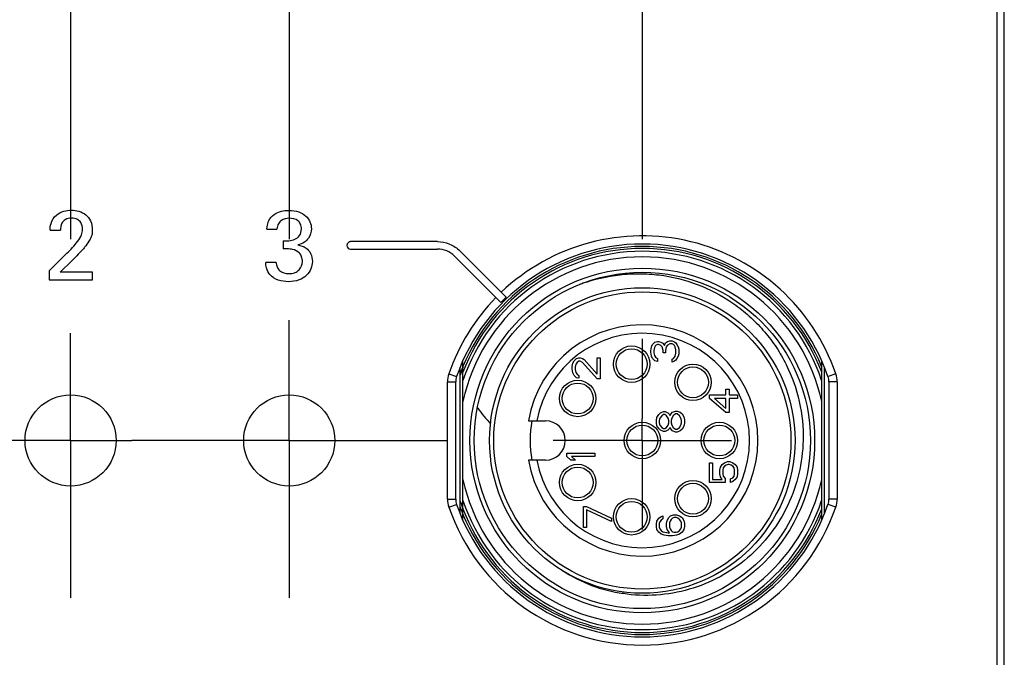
# Model space of a CAD drawing. Header units: inches. Extents: x 0 to 34, y 0 to 22.
# Tile 6 of 103: x 11.3 to 12.7, y 9.8 to 10.7. Entities that reach past the tile are written whole.
import ezdxf

# ---------------------------------------------------------------- set-up
doc = ezdxf.new("R2010")
doc.units = ezdxf.units.IN
doc.header["$LTSCALE"] = 1.87
doc.header["$MEASUREMENT"] = 0
doc.linetypes.add('CENTER', pattern=[0.6, 0.375, -0.075, 0.075, -0.075])
doc.layers.get('0').update_dxf_attribs({"linetype": 'CONTINUOUS'})
doc.layers.add('02___PRT_ALL_AXES', color=7, linetype='CONTINUOUS')
doc.layers.add('DEFAULT_1', color=7, linetype='CENTER')

msp = doc.modelspace()

# ---------------------------------------------------------------- linework, layer by layer
at = {"color": 7, "linetype": 'CONTINUOUS'}
for p, q in [((12.6728, 11.3839), (12.6728, 9.756)), ((12.6832, 9.756), (12.6832, 11.3839)), ((11.6473, 10.3747), (11.6613, 10.3747)), ((11.3427, 10.3731), (11.3573, 10.3731)), ((11.6701, 10.3581), (11.6701, 10.3468)), ((11.8869, 10.357), (11.765, 10.357)), ((11.765, 10.3465), (11.8869, 10.3465)), ((11.3664, 10.3406), (11.3413, 10.3159)), ((11.911, 10.3365), (11.9759, 10.2717)), ((11.9833, 10.279), (11.9184, 10.3439)), ((11.3567, 10.3142), (11.3735, 10.3302)), ((11.6605, 10.3278), (11.6458, 10.3278)), ((11.3413, 10.3159), (11.3413, 10.3033)), ((11.4024, 10.3142), (11.3567, 10.3142)), ((11.4024, 10.3033), (11.4024, 10.3142)), ((11.3413, 10.3033), (11.4024, 10.3033)), ((12.1866, 10.2035), (12.1874, 10.2092)), ((12.1874, 10.2092), (12.1891, 10.2125)), ((12.1891, 10.2125), (12.1924, 10.2158)), ((12.1916, 10.2084), (12.1907, 10.2043)), ((12.1933, 10.2109), (12.1916, 10.2084)), ((12.1924, 10.2158), (12.1958, 10.2166)), ((12.1958, 10.2125), (12.1933, 10.2109)), ((12.1958, 10.2166), (12.1975, 10.2166)), ((12.1975, 10.2125), (12.1958, 10.2125)), ((12.1975, 10.2166), (12.2008, 10.2158)), ((12.2008, 10.2109), (12.1975, 10.2125)), ((12.2008, 10.2158), (12.2033, 10.2142)), ((12.2025, 10.2092), (12.2008, 10.2109)), ((12.2042, 10.2043), (12.2025, 10.2092)), ((12.2033, 10.2142), (12.2058, 10.2109)), ((12.2058, 10.2109), (12.2075, 10.215)), ((12.2075, 10.215), (12.21, 10.2166)), ((12.2083, 10.2092), (12.2075, 10.2043)), ((12.21, 10.2117), (12.2083, 10.2092)), ((12.21, 10.2166), (12.2134, 10.2175)), ((12.2134, 10.2133), (12.21, 10.2117)), ((12.2134, 10.2175), (12.2167, 10.2175)), ((12.2167, 10.2133), (12.2134, 10.2133)), ((12.2167, 10.2175), (12.2192, 10.2166)), ((12.2184, 10.2125), (12.2167, 10.2133)), ((12.2201, 10.2109), (12.2184, 10.2125)), ((12.2192, 10.2166), (12.2217, 10.215)), ((12.2209, 10.2092), (12.2201, 10.2109)), ((12.2217, 10.2051), (12.2209, 10.2092)), ((12.2217, 10.215), (12.2234, 10.2125)), ((12.2234, 10.2125), (12.2251, 10.2092)), ((12.2251, 10.2092), (12.2259, 10.206)), ((12.0822, 10.193), (12.0855, 10.1938)), ((12.0855, 10.1938), (12.0872, 10.1938)), ((12.0872, 10.1938), (12.0906, 10.193)), ((12.1115, 10.1938), (12.1157, 10.1938)), ((12.1115, 10.1709), (12.1115, 10.1938)), ((12.1157, 10.1938), (12.1157, 10.1643)), ((12.1866, 10.2019), (12.1866, 10.2035)), ((12.1874, 10.1961), (12.1866, 10.2019)), ((12.1891, 10.1928), (12.1874, 10.1961)), ((12.1907, 10.2043), (12.1907, 10.201)), ((12.1907, 10.201), (12.1916, 10.1969)), ((12.1916, 10.1969), (12.1933, 10.1945)), ((12.1933, 10.1945), (12.1958, 10.1928)), ((12.2042, 10.201), (12.2042, 10.2043)), ((12.2075, 10.201), (12.2042, 10.201)), ((12.2075, 10.2043), (12.2075, 10.201)), ((12.2184, 10.1928), (12.2201, 10.1945)), ((12.2201, 10.1945), (12.2209, 10.1961)), ((12.2209, 10.1961), (12.2217, 10.2002)), ((12.2217, 10.2002), (12.2217, 10.2051)), ((12.2251, 10.1961), (12.2234, 10.1928)), ((12.2259, 10.1994), (12.2251, 10.1961)), ((12.2259, 10.206), (12.2259, 10.1994)), ((11.9188, 9.9749), (11.9188, 10.1805)), ((11.9225, 10.1807), (11.9223, 10.1803)), ((11.9228, 9.9656), (11.9228, 10.1898)), ((12.0763, 10.1815), (12.0772, 10.1864)), ((12.0763, 10.1782), (12.0763, 10.1815)), ((12.0772, 10.1864), (12.0788, 10.1897)), ((12.0788, 10.1897), (12.0822, 10.193)), ((12.0814, 10.1848), (12.0805, 10.1807)), ((12.0805, 10.1807), (12.0805, 10.1774)), ((12.083, 10.1873), (12.0814, 10.1848)), ((12.0855, 10.1889), (12.083, 10.1873)), ((12.0872, 10.1889), (12.0855, 10.1889)), ((12.0906, 10.1873), (12.0872, 10.1889)), ((12.0906, 10.193), (12.0931, 10.1914)), ((12.1115, 10.1643), (12.0906, 10.1873)), ((12.0931, 10.1914), (12.1115, 10.1709)), ((12.1924, 10.1896), (12.1891, 10.1928)), ((12.1958, 10.1887), (12.1924, 10.1896)), ((12.1958, 10.1928), (12.1958, 10.1887)), ((12.2167, 10.192), (12.2184, 10.1928)), ((12.2167, 10.1879), (12.2167, 10.192)), ((12.2192, 10.1887), (12.2167, 10.1879)), ((12.2217, 10.1904), (12.2192, 10.1887)), ((12.2234, 10.1928), (12.2217, 10.1904)), ((12.4267, 9.9656), (12.4267, 10.1898)), ((12.4307, 9.9749), (12.4307, 10.1805)), ((11.903, 10.1714), (11.9139, 10.1676)), ((12.0772, 10.1725), (12.0763, 10.1782)), ((12.0788, 10.1692), (12.0772, 10.1725)), ((12.0822, 10.1659), (12.0788, 10.1692)), ((12.0805, 10.1774), (12.0814, 10.1733)), ((12.0814, 10.1733), (12.083, 10.1709)), ((12.083, 10.1709), (12.0855, 10.1692)), ((12.0855, 10.1692), (12.0855, 10.1651)), ((12.4465, 10.1714), (12.4356, 10.1676)), ((11.9011, 10.1599), (11.9126, 10.1599)), ((11.9011, 9.9955), (11.9011, 10.1599)), ((11.9126, 9.9955), (11.9126, 10.1599)), ((12.0855, 10.1651), (12.0822, 10.1659)), ((12.1157, 10.1643), (12.1115, 10.1643)), ((12.4484, 10.1599), (12.4369, 10.1599)), ((12.4369, 10.1599), (12.4369, 9.9955)), ((12.4484, 10.1599), (12.4484, 9.9955)), ((12.2692, 10.1417), (12.2919, 10.1417)), ((12.2692, 10.1367), (12.2692, 10.1417)), ((12.2919, 10.1499), (12.2969, 10.1499)), ((12.2919, 10.1417), (12.2919, 10.1499)), ((12.2969, 10.1499), (12.2969, 10.1417)), ((12.2969, 10.1417), (12.3086, 10.1417)), ((12.3086, 10.1417), (12.3086, 10.1367)), ((12.2919, 10.1171), (12.2692, 10.1367)), ((12.2919, 10.1367), (12.2759, 10.1367)), ((12.2759, 10.1367), (12.2919, 10.1228)), ((12.2919, 10.1228), (12.2919, 10.1367)), ((12.3086, 10.1367), (12.2969, 10.1367)), ((12.2969, 10.1367), (12.2969, 10.1171)), ((12.1953, 10.11), (12.1978, 10.1141)), ((12.1978, 10.1141), (12.2003, 10.1166)), ((12.202, 10.1125), (12.1995, 10.1092)), ((12.2003, 10.1166), (12.2045, 10.1182)), ((12.2045, 10.1141), (12.202, 10.1125)), ((12.2045, 10.1182), (12.207, 10.1182)), ((12.2062, 10.1141), (12.2045, 10.1141)), ((12.2087, 10.1125), (12.2062, 10.1141)), ((12.207, 10.1182), (12.2104, 10.1166)), ((12.2112, 10.1092), (12.2087, 10.1125)), ((12.2104, 10.1166), (12.2129, 10.1141)), ((12.2129, 10.1141), (12.2137, 10.1125)), ((12.2137, 10.1125), (12.2145, 10.1141)), ((12.2145, 10.1141), (12.2171, 10.1174)), ((12.2179, 10.1125), (12.2162, 10.1092)), ((12.2171, 10.1174), (12.2212, 10.119)), ((12.2212, 10.1149), (12.2179, 10.1125)), ((12.2212, 10.119), (12.2238, 10.119)), ((12.2238, 10.1149), (12.2212, 10.1149)), ((12.2238, 10.119), (12.2279, 10.1174)), ((12.2271, 10.1125), (12.2238, 10.1149)), ((12.2288, 10.1092), (12.2271, 10.1125)), ((12.2279, 10.1174), (12.2305, 10.1149)), ((12.2305, 10.1149), (12.233, 10.1108)), ((12.233, 10.1108), (12.2338, 10.1067)), ((12.2969, 10.1171), (12.2919, 10.1171)), ((12.0147, 10.1052), (12.0389, 10.1052)), ((12.1944, 10.1059), (12.1953, 10.11)), ((12.1944, 10.1026), (12.1944, 10.1059)), ((12.1953, 10.0985), (12.1944, 10.1026)), ((12.1978, 10.0944), (12.1953, 10.0985)), ((12.1995, 10.1092), (12.1986, 10.1059)), ((12.1986, 10.1059), (12.1986, 10.1026)), ((12.1986, 10.1026), (12.1995, 10.0993)), ((12.1995, 10.0993), (12.202, 10.0961)), ((12.2087, 10.0961), (12.2112, 10.0993)), ((12.212, 10.1059), (12.2112, 10.1092)), ((12.2112, 10.0993), (12.212, 10.1026)), ((12.212, 10.1026), (12.212, 10.1059)), ((12.2162, 10.1092), (12.2154, 10.1059)), ((12.2154, 10.1059), (12.2154, 10.1026)), ((12.2154, 10.1026), (12.2162, 10.0993)), ((12.2162, 10.0993), (12.2179, 10.0961)), ((12.2271, 10.0961), (12.2288, 10.0993)), ((12.2296, 10.1059), (12.2288, 10.1092)), ((12.2288, 10.0993), (12.2296, 10.1026)), ((12.2296, 10.1026), (12.2296, 10.1059)), ((12.233, 10.0977), (12.2305, 10.0936)), ((12.2338, 10.1018), (12.233, 10.0977)), ((12.2338, 10.1067), (12.2338, 10.1018)), ((12.2003, 10.092), (12.1978, 10.0944)), ((12.2045, 10.0903), (12.2003, 10.092)), ((12.202, 10.0961), (12.2045, 10.0944)), ((12.2045, 10.0944), (12.2062, 10.0944)), ((12.207, 10.0903), (12.2045, 10.0903)), ((12.2062, 10.0944), (12.2087, 10.0961)), ((12.2104, 10.092), (12.207, 10.0903)), ((12.2129, 10.0944), (12.2104, 10.092)), ((12.2137, 10.0961), (12.2129, 10.0944)), ((12.2145, 10.0944), (12.2137, 10.0961)), ((12.2171, 10.0911), (12.2145, 10.0944)), ((12.2212, 10.0895), (12.2171, 10.0911)), ((12.2179, 10.0961), (12.2212, 10.0936)), ((12.2212, 10.0936), (12.2238, 10.0936)), ((12.2238, 10.0895), (12.2212, 10.0895)), ((12.2238, 10.0936), (12.2271, 10.0961)), ((12.2279, 10.0911), (12.2238, 10.0895)), ((12.2305, 10.0936), (12.2279, 10.0911)), ((12.0685, 10.06), (12.1078, 10.06)), ((12.0685, 10.055), (12.0685, 10.06)), ((12.1078, 10.06), (12.1078, 10.055)), ((12.0389, 10.0501), (12.0147, 10.0501)), ((12.0743, 10.0501), (12.0685, 10.055)), ((12.081, 10.0501), (12.0743, 10.0501)), ((12.1078, 10.055), (12.0752, 10.055)), ((12.0752, 10.055), (12.081, 10.0501)), ((12.2692, 10.0465), (12.2734, 10.0465)), ((12.2692, 10.0186), (12.2692, 10.0465)), ((12.2734, 10.0465), (12.2734, 10.0227)), ((12.2843, 10.04), (12.2868, 10.0441)), ((12.2868, 10.0441), (12.2902, 10.0465)), ((12.2902, 10.0465), (12.2944, 10.0482)), ((12.2927, 10.0432), (12.2902, 10.0416)), ((12.2952, 10.0441), (12.2927, 10.0432)), ((12.2944, 10.0482), (12.2977, 10.0482)), ((12.2969, 10.0441), (12.2952, 10.0441)), ((12.2994, 10.0432), (12.2969, 10.0441)), ((12.2977, 10.0482), (12.3019, 10.0465)), ((12.3019, 10.0416), (12.2994, 10.0432)), ((12.3019, 10.0465), (12.3053, 10.0441)), ((12.3053, 10.0441), (12.3078, 10.04)), ((12.2835, 10.0359), (12.2843, 10.04)), ((12.2835, 10.0309), (12.2835, 10.0359)), ((12.2843, 10.0268), (12.2835, 10.0309)), ((12.2885, 10.0391), (12.2877, 10.0359)), ((12.2877, 10.0359), (12.2877, 10.0309)), ((12.2877, 10.0309), (12.2885, 10.0277)), ((12.2902, 10.0416), (12.2885, 10.0391)), ((12.3036, 10.0391), (12.3019, 10.0416)), ((12.3044, 10.0359), (12.3036, 10.0391)), ((12.3036, 10.0277), (12.3044, 10.0309)), ((12.3044, 10.0309), (12.3044, 10.0359)), ((12.3078, 10.04), (12.3086, 10.0359)), ((12.3086, 10.0309), (12.3078, 10.0268)), ((12.3086, 10.0359), (12.3086, 10.0309)), ((12.291, 10.0186), (12.2692, 10.0186)), ((12.2734, 10.0227), (12.2868, 10.0227)), ((12.2868, 10.0227), (12.2843, 10.0268)), ((12.2885, 10.0277), (12.291, 10.0244)), ((12.291, 10.0244), (12.291, 10.0186)), ((12.2986, 10.0236), (12.3019, 10.0252)), ((12.2986, 10.0186), (12.2986, 10.0236)), ((12.3019, 10.0203), (12.2986, 10.0186)), ((12.3019, 10.0252), (12.3036, 10.0277)), ((12.3053, 10.0227), (12.3019, 10.0203)), ((12.3078, 10.0268), (12.3053, 10.0227)), ((11.9011, 9.9955), (11.9126, 9.9955)), ((11.903, 9.984), (11.9139, 9.9878)), ((12.4465, 9.984), (12.4356, 9.9878)), ((12.4484, 9.9955), (12.4369, 9.9955)), ((11.92, 9.9808), (11.9202, 9.9804)), ((11.9213, 9.9855), (11.9215, 9.985)), ((12.0921, 9.9852), (12.0963, 9.9852)), ((12.0921, 9.9556), (12.0921, 9.9852)), ((12.0963, 9.9852), (12.1314, 9.9688)), ((12.1314, 9.9638), (12.0963, 9.9802)), ((12.0963, 9.9802), (12.0963, 9.9556)), ((12.2145, 9.9717), (12.2187, 9.9734)), ((12.2187, 9.9734), (12.2229, 9.9734)), ((12.2229, 9.9734), (12.2271, 9.9717)), ((12.1314, 9.9688), (12.1314, 9.9638)), ((12.1944, 9.9602), (12.1953, 9.9643)), ((12.1944, 9.957), (12.1944, 9.9602)), ((12.1953, 9.9643), (12.1978, 9.9684)), ((12.1978, 9.9684), (12.2011, 9.9709)), ((12.1995, 9.9635), (12.1986, 9.9611)), ((12.1986, 9.9611), (12.1986, 9.9561)), ((12.2011, 9.966), (12.1995, 9.9635)), ((12.2011, 9.9709), (12.2036, 9.9717)), ((12.2036, 9.9676), (12.2011, 9.966)), ((12.2036, 9.9717), (12.2036, 9.9676)), ((12.2087, 9.9611), (12.2095, 9.9652)), ((12.2087, 9.957), (12.2087, 9.9611)), ((12.2095, 9.9652), (12.212, 9.9693)), ((12.212, 9.9693), (12.2145, 9.9717)), ((12.2137, 9.9643), (12.2129, 9.9619)), ((12.2129, 9.9619), (12.2129, 9.9561)), ((12.2154, 9.9668), (12.2137, 9.9643)), ((12.2171, 9.9684), (12.2154, 9.9668)), ((12.2196, 9.9693), (12.2171, 9.9684)), ((12.2221, 9.9693), (12.2196, 9.9693)), ((12.2246, 9.9684), (12.2221, 9.9693)), ((12.2271, 9.9668), (12.2246, 9.9684)), ((12.2271, 9.9717), (12.2305, 9.9693)), ((12.2288, 9.9643), (12.2271, 9.9668)), ((12.2296, 9.9619), (12.2288, 9.9643)), ((12.2296, 9.9561), (12.2296, 9.9619)), ((12.2305, 9.9693), (12.233, 9.9652)), ((12.233, 9.9652), (12.2338, 9.9611)), ((12.2338, 9.9611), (12.2338, 9.957)), ((12.0963, 9.9556), (12.0921, 9.9556)), ((12.1953, 9.9529), (12.1944, 9.957)), ((12.1978, 9.9488), (12.1953, 9.9529)), ((12.2011, 9.9463), (12.1978, 9.9488)), ((12.1986, 9.9561), (12.1995, 9.9537)), ((12.1995, 9.9537), (12.2011, 9.9512)), ((12.2011, 9.9512), (12.2036, 9.9496)), ((12.2053, 9.9446), (12.2011, 9.9463)), ((12.2036, 9.9496), (12.2062, 9.9488)), ((12.2062, 9.9488), (12.2112, 9.9479)), ((12.2095, 9.9529), (12.2087, 9.957)), ((12.2129, 9.9479), (12.2095, 9.9529)), ((12.2112, 9.9479), (12.2129, 9.9479)), ((12.2129, 9.9561), (12.2137, 9.9537)), ((12.2137, 9.9537), (12.2154, 9.9512)), ((12.2154, 9.9512), (12.2171, 9.9496)), ((12.2171, 9.9496), (12.2196, 9.9488)), ((12.2196, 9.9488), (12.2221, 9.9488)), ((12.2221, 9.9488), (12.2246, 9.9496)), ((12.2271, 9.9463), (12.2229, 9.9446)), ((12.2246, 9.9496), (12.2271, 9.9512)), ((12.2271, 9.9512), (12.2288, 9.9537)), ((12.2305, 9.9488), (12.2271, 9.9463)), ((12.2288, 9.9537), (12.2296, 9.9561)), ((12.233, 9.9529), (12.2305, 9.9488)), ((12.2338, 9.957), (12.233, 9.9529)), ((12.2112, 9.9438), (12.2053, 9.9446)), ((12.2171, 9.9438), (12.2112, 9.9438)), ((12.2229, 9.9446), (12.2171, 9.9438)), ((12.1476, 9.8626), (12.1479, 9.8648))]:
    msp.add_line(p, q, dxfattribs=at)
for centre, radius in [((12.1747, 10.0777), 0.2421), ((12.1747, 10.0777), 0.2362), ((12.1747, 10.0777), 0.2146), ((12.1747, 10.0777), 0.2087), ((12.1597, 10.1849), 0.0256), ((12.1597, 10.1849), 0.0217), ((12.2458, 10.1594), 0.0256), ((12.2458, 10.1594), 0.0217), ((12.0839, 10.1367), 0.0256), ((12.0839, 10.1367), 0.0217), ((11.3716, 10.0777), 0.064), ((11.6787, 10.0777), 0.064), ((12.1747, 10.0777), 0.0256), ((12.1747, 10.0777), 0.0217), ((12.283, 10.0777), 0.0256), ((12.283, 10.0777), 0.0217), ((12.0839, 10.0187), 0.0256), ((12.0839, 10.0187), 0.0217), ((12.2458, 9.996), 0.0256), ((12.2458, 9.996), 0.0217), ((12.1597, 9.9705), 0.0256), ((12.1597, 9.9705), 0.0217)]:
    msp.add_circle(centre, radius, dxfattribs=at)
for centre, radius, start, end in [((12.1747, 10.0777), 0.2874, 19.0241, 133.6082), ((11.765, 10.3517), 0.00521, 90.0111, 269.9889), ((12.1747, 10.0777), 0.2759, 19.0241, 160.9759), ((12.1747, 10.0777), 0.2725, 22.3967, 157.6033), ((12.1747, 10.0777), 0.2697, 20.8836, 159.1164), ((12.1747, 10.0777), 0.2657, 18.5317, 161.4683), ((12.1747, 10.0777), 0.2579, 12.2856, 167.7144), ((12.1692, 10.0774), 0.2344, 109.0274, 110.693), ((12.1694, 10.0768), 0.2351, 108.1567, 109.0278), ((12.1747, 10.0777), 0.2874, 135.6884, 160.9759), ((12.1747, 10.0777), 0.2778, 133.5599, 135.7121), ((12.1747, 10.0777), 0.1624, 189.7702, 170.2298), ((12.1747, 10.0777), 0.1506, 190.5449, 169.4551), ((12.2127, 10.0733), 0.3091, 159.6955, 161.912), ((12.1738, 10.078), 0.2715, 157.8781, 158.3844), ((12.1741, 10.0779), 0.2718, 157.5965, 157.7742), ((11.9362, 10.1599), 0.0351, 160.964, 180.0119), ((11.9362, 10.1599), 0.0236, 160.9607, 180.0151), ((12.173, 10.0783), 0.2707, 159.0768, 159.8866), ((12.1735, 10.0781), 0.2712, 158.3843, 159.0768), ((12.4133, 10.1599), 0.0236, 359.9848, 19.0394), ((12.4133, 10.1599), 0.0351, 359.9881, 19.0361), ((12.1045, 10.2402), 0.1992, 215.8698, 216.0688), ((12.1187, 10.2508), 0.2169, 216.1167, 223.569), ((12.1747, 10.0777), 0.1575, 169.8997, 190.0996), ((12.0389, 10.0777), 0.0276, 270, 90), ((12.1747, 10.0777), 0.2579, 192.2856, 347.7144), ((11.9362, 9.9954), 0.0351, 179.9881, 199.0361), ((11.9362, 9.9954), 0.0236, 179.9848, 199.0394), ((12.1747, 10.0777), 0.2759, 199.0241, 340.9759), ((12.1733, 10.0772), 0.2682, 198.3954, 200.1207), ((12.1819, 10.0804), 0.2773, 198.4646, 200.0113), ((12.1747, 10.0777), 0.2657, 198.5317, 341.4683), ((12.4133, 9.9954), 0.0236, 340.9606, 0.0152), ((12.4133, 9.9954), 0.0351, 340.9639, 0.0119), ((12.1747, 10.0777), 0.2874, 199.0241, 340.9759), ((12.1731, 10.0771), 0.2707, 200.1134, 200.8241), ((12.1737, 10.0773), 0.2714, 200.9225, 202.1263), ((12.174, 10.0775), 0.2689, 200.1202, 200.7966), ((12.1819, 10.0804), 0.2774, 200.1289, 200.7846), ((12.1741, 10.0775), 0.2718, 202.126, 202.4033), ((12.1747, 10.0777), 0.2697, 200.8836, 339.1164), ((12.1747, 10.0777), 0.2725, 202.3967, 337.6033), ((12.1798, 10.0758), 0.2156, 237.0885, 261.418)]:
    msp.add_arc(centre, radius, start, end, dxfattribs=at)
for points, knots in [([(11.3427, 10.3731), (11.3428, 10.3763), (11.3435, 10.3842), (11.3481, 10.3912), (11.3516, 10.3942)], [0, 0, 0, 0, 0.414283, 1, 1, 1, 1]), ([(11.3516, 10.3942), (11.3546, 10.3968), (11.3615, 10.4003), (11.369, 10.4011), (11.3724, 10.4011)], [0, 0, 0, 0, 0.538473, 1, 1, 1, 1]), ([(11.373, 10.3899), (11.3699, 10.3899), (11.3643, 10.389), (11.3581, 10.3823), (11.3573, 10.3764), (11.3573, 10.3731)], [0, 0, 0, 0, 0.354421, 0.615988, 1, 1, 1, 1]), ([(11.3724, 10.4011), (11.3795, 10.4011), (11.3911, 10.3983), (11.4008, 10.3859), (11.4021, 10.3775), (11.4021, 10.3731)], [0, 0, 0, 0, 0.467498, 0.708584, 1, 1, 1, 1]), ([(11.3884, 10.3742), (11.3884, 10.3775), (11.3872, 10.3832), (11.3809, 10.3891), (11.3758, 10.3899), (11.373, 10.3899)], [0, 0, 0, 0, 0.402981, 0.659508, 1, 1, 1, 1]), ([(11.6473, 10.3747), (11.6475, 10.3796), (11.6497, 10.3889), (11.6596, 10.3973), (11.6695, 10.4004), (11.6757, 10.4009), (11.6784, 10.4009)], [0, 0, 0, 0, 0.325501, 0.58668, 0.822406, 1, 1, 1, 1]), ([(11.6788, 10.3898), (11.675, 10.3898), (11.6688, 10.3884), (11.6629, 10.382), (11.6616, 10.3773), (11.6613, 10.3747)], [0, 0, 0, 0, 0.448276, 0.696025, 1, 1, 1, 1]), ([(11.6784, 10.4009), (11.6831, 10.4009), (11.6916, 10.3998), (11.7022, 10.3938), (11.7085, 10.3851), (11.7098, 10.3783), (11.7098, 10.375)], [0, 0, 0, 0, 0.307034, 0.558204, 0.782333, 1, 1, 1, 1]), ([(11.6958, 10.3747), (11.6958, 10.3771), (11.6952, 10.3815), (11.6898, 10.3886), (11.683, 10.3898), (11.6788, 10.3898)], [0, 0, 0, 0, 0.276368, 0.507756, 1, 1, 1, 1]), ([(11.3813, 10.3571), (11.3835, 10.3601), (11.3871, 10.3653), (11.3884, 10.3716), (11.3884, 10.3742)], [0, 0, 0, 0, 0.587332, 1, 1, 1, 1]), ([(11.6701, 10.3581), (11.6728, 10.3578), (11.6784, 10.3579), (11.6866, 10.3596), (11.6943, 10.3651), (11.6958, 10.3715), (11.6958, 10.3747)], [0, 0, 0, 0, 0.231857, 0.480748, 0.72215, 1, 1, 1, 1]), ([(11.7098, 10.375), (11.7098, 10.3704), (11.7076, 10.3629), (11.6998, 10.3553), (11.6939, 10.3531), (11.6906, 10.3524)], [0, 0, 0, 0, 0.427555, 0.685927, 1, 1, 1, 1]), ([(11.4021, 10.3731), (11.4021, 10.3716), (11.4021, 10.3684), (11.4006, 10.363), (11.3969, 10.3565), (11.3934, 10.3518), (11.3913, 10.3491)], [0, 0, 0, 0, 0.166477, 0.353749, 0.613438, 1, 1, 1, 1]), ([(11.3913, 10.3491), (11.3902, 10.3477), (11.3872, 10.3445), (11.3813, 10.3382), (11.3765, 10.3332), (11.3735, 10.3302)], [0, 0, 0, 0, 0.20718, 0.507379, 1, 1, 1, 1]), ([(11.6834, 10.3461), (11.6823, 10.3463), (11.6779, 10.347), (11.6734, 10.3469), (11.6701, 10.3468)], [0, 0, 0, 0, 0.265665, 1, 1, 1, 1]), ([(11.6973, 10.3292), (11.6973, 10.3314), (11.6966, 10.3357), (11.6924, 10.3426), (11.687, 10.3453), (11.6834, 10.3461)], [0, 0, 0, 0, 0.28822, 0.537138, 1, 1, 1, 1]), ([(11.6906, 10.3524), (11.6948, 10.3518), (11.7023, 10.3493), (11.7097, 10.3401), (11.7112, 10.3329), (11.7112, 10.329)], [0, 0, 0, 0, 0.375377, 0.658562, 1, 1, 1, 1]), ([(11.8869, 10.357), (11.8927, 10.357), (11.9044, 10.3547), (11.9143, 10.348), (11.9184, 10.3439)], [0, 0, 0, 0, 0.499922, 1, 1, 1, 1]), ([(11.911, 10.3365), (11.9079, 10.3397), (11.9003, 10.3448), (11.8913, 10.3465), (11.8869, 10.3465)], [0, 0, 0, 0, 0.500219, 1, 1, 1, 1]), ([(11.6515, 10.3107), (11.6492, 10.3133), (11.6463, 10.3191), (11.6459, 10.3252), (11.6458, 10.3278)], [0, 0, 0, 0, 0.573342, 1, 1, 1, 1]), ([(11.6605, 10.3278), (11.6605, 10.3257), (11.6611, 10.3215), (11.6661, 10.3138), (11.6735, 10.3121), (11.6782, 10.3121)], [0, 0, 0, 0, 0.242695, 0.468839, 1, 1, 1, 1]), ([(11.7112, 10.329), (11.7112, 10.3256), (11.7097, 10.3184), (11.7032, 10.3089), (11.692, 10.3021), (11.6828, 10.3007), (11.6779, 10.3007)], [0, 0, 0, 0, 0.212662, 0.439927, 0.69376, 1, 1, 1, 1]), ([(11.6782, 10.3121), (11.6811, 10.3121), (11.6865, 10.3128), (11.6948, 10.318), (11.6973, 10.325), (11.6973, 10.3292)], [0, 0, 0, 0, 0.308974, 0.558759, 1, 1, 1, 1]), ([(11.6779, 10.3007), (11.6729, 10.3007), (11.6632, 10.302), (11.6545, 10.3072), (11.6515, 10.3107)], [0, 0, 0, 0, 0.515975, 1, 1, 1, 1]), ([(12.0961, 10.3002), (12.1136, 10.3059), (12.1409, 10.3114), (12.1776, 10.3123), (12.2143, 10.3089), (12.2589, 10.2965), (12.2994, 10.2739), (12.3278, 10.2505), (12.3469, 10.2306), (12.3635, 10.2085), (12.3818, 10.1766), (12.3974, 10.1329), (12.401, 10.096), (12.4006, 10.0777)], [0, 0, 0, 0, 0.124936, 0.187505, 0.250074, 0.374994, 0.499909, 0.562478, 0.625046, 0.687615, 0.750185, 0.875094, 1, 1, 1, 1]), ([(12.4006, 10.0777), (12.4002, 10.0621), (12.3962, 10.0308), (12.3806, 9.9863), (12.3561, 9.9459), (12.3237, 9.9116), (12.2847, 9.8849), (12.241, 9.8671), (12.1945, 9.8589), (12.163, 9.8602), (12.1476, 9.8626)], [0, 0, 0, 0, 0.125013, 0.250012, 0.375017, 0.500018, 0.625018, 0.750015, 0.875006, 1, 1, 1, 1])]:
    msp.add_open_spline(points, degree=3, knots=knots, dxfattribs=at)
msp.add_open_spline([(11.3664, 10.3406), (11.3718, 10.3458), (11.3769, 10.3512), (11.3813, 10.3571)], degree=3, dxfattribs=at)
at = {"layer": '02___PRT_ALL_AXES', "color": 7, "linetype": 'CENTER'}
for p, q in [((11.3716, 11.0619), (11.3716, 10.2284)), ((11.6787, 11.0619), (11.6787, 10.2468)), ((11.6787, 10.0777), (11.6787, 10.2468)), ((11.3716, 10.0777), (11.3716, 10.2284)), ((11.3716, 10.0777), (11.1505, 10.0777)), ((11.3716, 10.0777), (11.4576, 10.0777)), ((11.3716, 10.0777), (11.3716, 9.8566)), ((11.6787, 10.0777), (11.4576, 10.0777)), ((11.6787, 10.0777), (11.8998, 10.0777)), ((11.6787, 10.0777), (11.6787, 9.8566))]:
    msp.add_line(p, q, dxfattribs=at)
at = {"layer": '02___PRT_ALL_AXES', "color": 7, "linetype": 'CONTINUOUS'}
for centre in [(11.3716, 10.0777), (11.6787, 10.0777)]:
    msp.add_circle(centre, 0.064, dxfattribs=at)
at = {"layer": 'DEFAULT_1', "color": 7, "linetype": 'CENTER'}
for p, q in [((12.1747, 11.0619), (12.1747, 10.1088)), ((12.1747, 10.0777), (12.1747, 10.1088)), ((12.1747, 10.0777), (12.0497, 10.0777)), ((12.1747, 10.0777), (12.2998, 10.0777)), ((12.1747, 10.0777), (12.1747, 9.9527))]:
    msp.add_line(p, q, dxfattribs=at)

doc.saveas('drawing.dxf')
